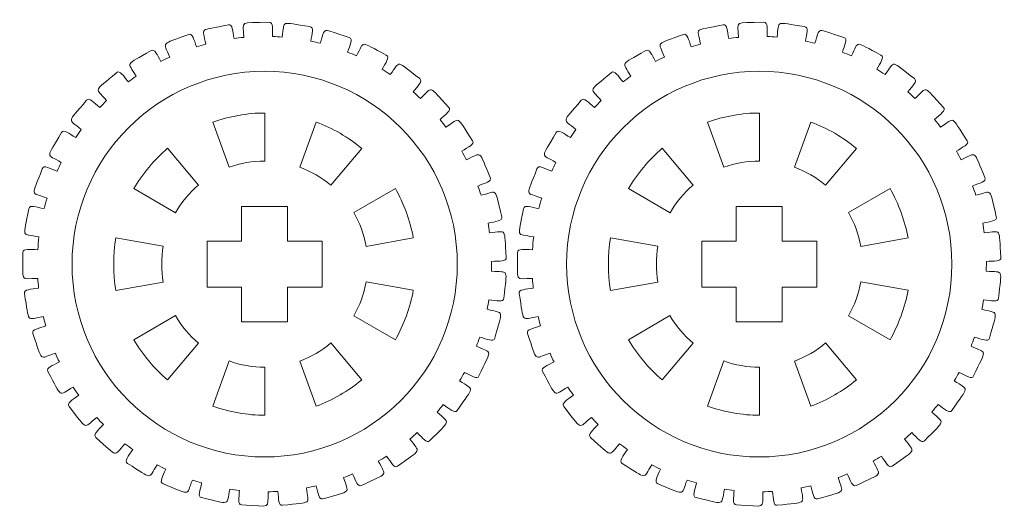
# Model space of a CAD drawing. Header units: millimetres. Extents: x -1094 to 1155, y -1556 to 1707.
# Tile 13 of 149: x 241 to 369, y -1059 to -996. Entities that reach past the tile are written whole.
import ezdxf

# ---------------------------------------------------------------- set-up
doc = ezdxf.new("R2010")
doc.units = ezdxf.units.MM
doc.header["$MEASUREMENT"] = 0
doc.layers.add('Layer 1', color=7, linetype='Continuous')

msp = doc.modelspace()

# ---------------------------------------------------------------- linework, layer by layer
at = {"layer": 'Layer 1', "color": 250, "lineweight": 9}
for points, knots in [([(241.0761, -1025.9218), (241.0761, -1025.3618), (241.9861, -1025.5418), (243.0061, -1025.5418), (243.0061, -1025.5418), (243.0461, -1024.9918), (243.0961, -1024.4318), (243.1561, -1023.8818), (243.1561, -1023.8818), (240.7861, -1023.4318), (241.0961, -1024.1518), (241.8461, -1020.2018), (241.8461, -1020.2018), (241.9561, -1019.6418), (242.8261, -1020.0018), (243.8361, -1020.1918), (243.8361, -1020.1918), (243.9561, -1019.7318), (244.0761, -1019.2818), (244.2161, -1018.8318), (244.2161, -1018.8318), (242.0161, -1018.0118), (242.1861, -1018.7518), (243.5961, -1014.9918), (243.5961, -1014.9918), (243.7861, -1014.4718), (244.5761, -1014.9618), (245.5261, -1015.3118), (245.5261, -1015.3118), (245.6961, -1014.9318), (245.8761, -1014.5518), (246.0661, -1014.1818), (246.0661, -1014.1818), (244.0361, -1013.0018), (244.0861, -1013.7618), (246.1061, -1010.2918), (246.1061, -1010.2918), (246.3861, -1009.8118), (247.0761, -1010.4218), (247.9461, -1010.9318), (247.9461, -1010.9318), (248.1861, -1010.5818), (248.4261, -1010.2418), (248.6761, -1009.9018), (248.6761, -1009.9018), (246.8761, -1008.4018), (246.7961, -1009.1618), (249.3661, -1006.0818), (249.3661, -1006.0818), (249.7261, -1005.6518), (250.2961, -1006.3718), (251.0761, -1007.0218), (251.0761, -1007.0218), (251.3661, -1006.7218), (251.6561, -1006.4218), (251.9661, -1006.1218), (251.9661, -1006.1218), (250.4461, -1004.3518), (250.2461, -1005.0818), (253.2961, -1002.4818), (253.2961, -1002.4818), (253.7261, -1002.1218), (254.1661, -1002.9218), (254.8161, -1003.6918), (254.8161, -1003.6918), (255.1461, -1003.4318), (255.4961, -1003.1918), (255.8361, -1002.9518), (255.8361, -1002.9518), (254.6561, -1000.9618), (254.3261, -1001.6418), (257.7761, -999.6018), (257.7761, -999.6018), (258.2561, -999.3118), (258.5561, -1000.1718), (259.0661, -1001.0218), (259.0661, -1001.0218), (259.4361, -1000.8318), (259.8161, -1000.6518), (260.1961, -1000.4718), (260.1961, -1000.4718), (259.3761, -998.3218), (258.9361, -998.9418), (262.6761, -997.5018), (262.6761, -997.5018), (263.1961, -997.3018), (263.3461, -998.1918), (263.6961, -999.1218), (263.6961, -999.1218), (264.1061, -998.9918), (264.5061, -998.8718), (264.9161, -998.7618), (264.9161, -998.7618), (264.4661, -996.5218), (263.9361, -997.0518), (267.8661, -996.2718), (267.8661, -996.2718), (268.4061, -996.1618), (268.4061, -997.0618), (268.5961, -998.0318), (268.5961, -998.0318), (269.0161, -997.9718), (269.4361, -997.9318), (269.8561, -997.8918), (269.8561, -997.8918), (269.7961, -995.6018), (269.1761, -996.0318), (273.1861, -995.9218), (273.1861, -995.9218), (273.7361, -995.9118), (273.5861, -996.7918), (273.6061, -997.7818), (273.6061, -997.7818), (274.0361, -997.8018), (274.4561, -997.8218), (274.8761, -997.8518), (274.8761, -997.8518), (275.1961, -995.5918), (274.5161, -995.9118), (278.4861, -996.4818), (278.4861, -996.4818), (279.0361, -996.5618), (278.7261, -997.4018), (278.5961, -998.3818), (278.5961, -998.3818), (279.0061, -998.4718), (279.4161, -998.5618), (279.8261, -998.6618), (279.8261, -998.6618), (280.5261, -996.4918), (279.8061, -996.6918), (283.6161, -997.9218), (283.6161, -997.9218), (284.1461, -998.0918), (283.7061, -998.8718), (283.3961, -999.8218), (283.3961, -999.8218), (283.7961, -999.9718), (284.1861, -1000.1318), (284.5661, -1000.3118), (284.5661, -1000.3118), (285.6261, -998.2718), (284.8761, -998.3518), (288.4361, -1000.2018), (288.4361, -1000.2018), (288.9261, -1000.4618), (288.3561, -1001.1618), (287.8961, -1002.0518), (287.8961, -1002.0518), (288.2561, -1002.2718), (288.6061, -1002.4918), (288.9561, -1002.7318), (288.9561, -1002.7318), (290.3561, -1000.8918), (289.5961, -1000.8418), (292.7961, -1003.2618), (292.7961, -1003.2618), (293.2361, -1003.6018), (292.5461, -1004.2018), (291.9461, -1005.0018), (291.9461, -1005.0018), (292.2561, -1005.2818), (292.5761, -1005.5618), (292.8761, -1005.8518), (292.8761, -1005.8518), (294.5761, -1004.2618), (293.8361, -1004.0918), (296.5761, -1007.0118), (296.5761, -1007.0118), (296.9561, -1007.4218), (296.1761, -1007.9018), (295.4361, -1008.5918), (295.4361, -1008.5918), (295.7061, -1008.9218), (295.9661, -1009.2518), (296.2161, -1009.5918), (296.2161, -1009.5918), (298.1661, -1008.3018), (297.4661, -1008.0018), (299.6761, -1011.3518), (299.6761, -1011.3518), (299.9861, -1011.8218), (299.1261, -1012.1618), (298.2761, -1012.7218), (298.2761, -1012.7218), (298.4861, -1013.0818), (298.6861, -1013.4518), (298.8761, -1013.8318), (298.8761, -1013.8318), (301.0261, -1012.8818), (300.3861, -1012.4718), (301.9961, -1016.1418), (301.9961, -1016.1418), (302.2261, -1016.6618), (301.3161, -1016.8518), (300.3861, -1017.2618), (300.3861, -1017.2618), (300.5261, -1017.6518), (300.6661, -1018.0518), (300.7861, -1018.4518), (300.7861, -1018.4518), (303.0761, -1017.8818), (302.5061, -1017.3718), (303.4761, -1021.2618), (303.4761, -1021.2618), (303.6161, -1021.8118), (302.6861, -1021.8518), (301.6961, -1022.0918), (301.6961, -1022.0918), (301.7661, -1022.5018), (301.8361, -1022.9218), (301.8861, -1023.3418), (301.8861, -1023.3418), (304.2461, -1023.1618), (303.7661, -1022.5518), (304.0761, -1026.5618), (304.0761, -1026.5618), (304.1161, -1027.1218), (303.1861, -1027.0018), (302.1661, -1027.0718), (302.1661, -1027.0718), (302.1661, -1027.0718), (302.1561, -1028.3318), (302.1561, -1028.3318), (302.1561, -1028.3318), (304.5061, -1028.5518), (304.1461, -1027.8818), (303.7661, -1031.8718), (303.7661, -1031.8718), (303.7161, -1032.4318), (302.8261, -1032.1618), (301.8061, -1032.0718), (301.8061, -1032.0718), (301.7461, -1032.4818), (301.6661, -1032.8918), (301.5861, -1033.3018), (301.5861, -1033.3018), (303.8661, -1033.9218), (303.6161, -1033.1918), (302.5661, -1037.0618), (302.5661, -1037.0618), (302.4261, -1037.6118), (301.5961, -1037.1918), (300.6161, -1036.9318), (300.6161, -1036.9318), (300.4761, -1037.3218), (300.3361, -1037.7218), (300.1861, -1038.1118), (300.1861, -1038.1118), (302.3161, -1039.0918), (302.1961, -1038.3418), (300.5161, -1041.9818), (300.5161, -1041.9818), (300.2761, -1042.4918), (299.5361, -1041.9418), (298.6161, -1041.5218), (298.6161, -1041.5218), (298.4161, -1041.8918), (298.2061, -1042.2518), (297.9861, -1042.6118), (297.9861, -1042.6118), (299.9261, -1043.9418), (299.9361, -1043.1718), (297.6561, -1046.4818), (297.6561, -1046.4818), (297.3461, -1046.9418), (296.7061, -1046.2818), (295.8661, -1045.7018), (295.8661, -1045.7018), (295.6061, -1046.0318), (295.3461, -1046.3618), (295.0661, -1046.6818), (295.0661, -1046.6818), (296.7461, -1048.3118), (296.8861, -1047.5618), (294.0861, -1050.4318), (294.0861, -1050.4318), (293.6961, -1050.8318), (293.1861, -1050.0718), (292.4561, -1049.3718), (292.4561, -1049.3718), (292.1461, -1049.6618), (291.8261, -1049.9318), (291.5061, -1050.2018), (291.5061, -1050.2018), (292.8761, -1052.0818), (293.1361, -1051.3718), (289.8961, -1053.7318), (289.8961, -1053.7318), (289.4461, -1054.0618), (289.0661, -1053.2318), (288.4761, -1052.4218), (288.4761, -1052.4218), (288.1261, -1052.6518), (287.7661, -1052.8718), (287.3961, -1053.0818), (287.3961, -1053.0818), (288.4261, -1055.1518), (288.8061, -1054.4918), (285.2161, -1056.2718), (285.2161, -1056.2718), (284.7161, -1056.5218), (284.4861, -1055.6418), (284.0461, -1054.7518), (284.0461, -1054.7518), (283.6561, -1054.9218), (283.2661, -1055.0718), (282.8661, -1055.2218), (282.8661, -1055.2218), (283.5261, -1057.4218), (284.0061, -1056.8418), (280.1661, -1057.9918), (280.1661, -1057.9918), (279.6361, -1058.1518), (279.5561, -1057.2518), (279.2761, -1056.3018), (279.2761, -1056.3018), (278.8661, -1056.4018), (278.4461, -1056.4918), (278.0261, -1056.5618), (278.0261, -1056.5618), (278.3061, -1058.8318), (278.8861, -1058.3518), (274.9061, -1058.8318), (274.9061, -1058.8318), (274.3561, -1058.9018), (274.4261, -1058.0018), (274.3061, -1057.0218), (274.3061, -1057.0218), (273.8861, -1057.0418), (273.4661, -1057.0618), (273.0361, -1057.0718), (273.0361, -1057.0718), (272.9261, -1059.3518), (273.5761, -1058.9718), (269.5761, -1058.7818), (269.5761, -1058.7818), (269.0261, -1058.7518), (269.2461, -1057.8818), (269.2861, -1056.8918), (269.2861, -1056.8918), (268.8661, -1056.8518), (268.4461, -1056.7918), (268.0361, -1056.7318), (268.0361, -1056.7318), (267.5461, -1058.9618), (268.2461, -1058.6918), (264.3361, -1057.8318), (264.3361, -1057.8318), (263.7861, -1057.7118), (264.1561, -1056.8918), (264.3661, -1055.9218), (264.3661, -1055.9218), (263.9561, -1055.8018), (263.5561, -1055.6818), (263.1561, -1055.5418), (263.1561, -1055.5418), (262.2961, -1057.6618), (263.0361, -1057.5218), (259.3261, -1056.0118), (259.3261, -1056.0118), (258.8061, -1055.8018), (259.3061, -1055.0518), (259.6861, -1054.1318), (259.6861, -1054.1318), (259.3061, -1053.9418), (258.9261, -1053.7518), (258.5561, -1053.5518), (258.5561, -1053.5518), (257.3461, -1055.5018), (258.0961, -1055.4818), (254.6961, -1053.3718), (254.6961, -1053.3718), (254.2161, -1053.0818), (254.8461, -1052.4218), (255.3761, -1051.5618), (255.3761, -1051.5618), (255.0261, -1051.3218), (254.6861, -1051.0718), (254.3561, -1050.8118), (254.3561, -1050.8118), (252.8261, -1052.5418), (253.5761, -1052.6518), (250.5761, -1049.9918), (250.5761, -1049.9918), (250.1561, -1049.6218), (250.8861, -1049.0718), (251.5561, -1048.3118), (251.5561, -1048.3118), (251.2561, -1048.0218), (250.9661, -1047.7118), (250.6861, -1047.4018), (250.6861, -1047.4018), (248.8661, -1048.8618), (249.5961, -1049.0918), (247.0761, -1045.9718), (247.0761, -1045.9718), (246.7261, -1045.5318), (247.5461, -1045.1118), (248.3361, -1044.4718), (248.3361, -1044.4718), (248.0961, -1044.1318), (247.8661, -1043.7818), (247.6361, -1043.4318), (247.6361, -1043.4318), (245.5861, -1044.5718), (246.2661, -1044.9218), (244.3161, -1041.4118), (244.3161, -1041.4118), (244.0461, -1040.9218), (244.9261, -1040.6418), (245.8161, -1040.1518), (245.8161, -1040.1518), (245.6361, -1039.7718), (245.4561, -1039.3918), (245.2961, -1039.0018), (245.2961, -1039.0018), (243.0861, -1039.7818), (243.6961, -1040.2418), (242.3661, -1036.4618), (242.3661, -1036.4618), (242.1761, -1035.9318), (243.0961, -1035.8018), (244.0561, -1035.4618), (244.0561, -1035.4618), (243.9361, -1035.0618), (243.8361, -1034.6518), (243.7361, -1034.2418), (243.7361, -1034.2418), (241.4161, -1034.6418), (241.9461, -1035.2018), (241.2661, -1031.2418), (241.2661, -1031.2418), (241.1761, -1030.6918), (242.1061, -1030.7218), (243.1161, -1030.5518), (243.1161, -1030.5518), (243.0761, -1030.1318), (243.0361, -1029.7118), (243.0061, -1029.2918), (243.0061, -1029.2918), (240.6461, -1029.2918), (241.0761, -1029.9318), (241.0761, -1025.9218)], [0, 0, 0, 0, 0.00892857, 0.00892857, 0.00892857, 0.00892857, 0.01785714, 0.01785714, 0.01785714, 0.01785714, 0.02678571, 0.02678571, 0.02678571, 0.02678571, 0.03571429, 0.03571429, 0.03571429, 0.03571429, 0.04464286, 0.04464286, 0.04464286, 0.04464286, 0.05357143, 0.05357143, 0.05357143, 0.05357143, 0.0625, 0.0625, 0.0625, 0.0625, 0.07142857, 0.07142857, 0.07142857, 0.07142857, 0.08035714, 0.08035714, 0.08035714, 0.08035714, 0.08928571, 0.08928571, 0.08928571, 0.08928571, 0.09821429, 0.09821429, 0.09821429, 0.09821429, 0.10714286, 0.10714286, 0.10714286, 0.10714286, 0.11607143, 0.11607143, 0.11607143, 0.11607143, 0.125, 0.125, 0.125, 0.125, 0.13392857, 0.13392857, 0.13392857, 0.13392857, 0.14285714, 0.14285714, 0.14285714, 0.14285714, 0.15178571, 0.15178571, 0.15178571, 0.15178571, 0.16071429, 0.16071429, 0.16071429, 0.16071429, 0.16964286, 0.16964286, 0.16964286, 0.16964286, 0.17857143, 0.17857143, 0.17857143, 0.17857143, 0.1875, 0.1875, 0.1875, 0.1875, 0.19642857, 0.19642857, 0.19642857, 0.19642857, 0.20535714, 0.20535714, 0.20535714, 0.20535714, 0.21428571, 0.21428571, 0.21428571, 0.21428571, 0.22321429, 0.22321429, 0.22321429, 0.22321429, 0.23214286, 0.23214286, 0.23214286, 0.23214286, 0.24107143, 0.24107143, 0.24107143, 0.24107143, 0.25, 0.25, 0.25, 0.25, 0.25892857, 0.25892857, 0.25892857, 0.25892857, 0.26785714, 0.26785714, 0.26785714, 0.26785714, 0.27678571, 0.27678571, 0.27678571, 0.27678571, 0.28571429, 0.28571429, 0.28571429, 0.28571429, 0.29464286, 0.29464286, 0.29464286, 0.29464286, 0.30357143, 0.30357143, 0.30357143, 0.30357143, 0.3125, 0.3125, 0.3125, 0.3125, 0.32142857, 0.32142857, 0.32142857, 0.32142857, 0.33035714, 0.33035714, 0.33035714, 0.33035714, 0.33928571, 0.33928571, 0.33928571, 0.33928571, 0.34821429, 0.34821429, 0.34821429, 0.34821429, 0.35714286, 0.35714286, 0.35714286, 0.35714286, 0.36607143, 0.36607143, 0.36607143, 0.36607143, 0.375, 0.375, 0.375, 0.375, 0.38392857, 0.38392857, 0.38392857, 0.38392857, 0.39285714, 0.39285714, 0.39285714, 0.39285714, 0.40178571, 0.40178571, 0.40178571, 0.40178571, 0.41071429, 0.41071429, 0.41071429, 0.41071429, 0.41964286, 0.41964286, 0.41964286, 0.41964286, 0.42857143, 0.42857143, 0.42857143, 0.42857143, 0.4375, 0.4375, 0.4375, 0.4375, 0.44642857, 0.44642857, 0.44642857, 0.44642857, 0.45535714, 0.45535714, 0.45535714, 0.45535714, 0.46428571, 0.46428571, 0.46428571, 0.46428571, 0.47321429, 0.47321429, 0.47321429, 0.47321429, 0.48214286, 0.48214286, 0.48214286, 0.48214286, 0.49107143, 0.49107143, 0.49107143, 0.49107143, 0.5, 0.5, 0.5, 0.5, 0.50892857, 0.50892857, 0.50892857, 0.50892857, 0.51785714, 0.51785714, 0.51785714, 0.51785714, 0.52678571, 0.52678571, 0.52678571, 0.52678571, 0.53571429, 0.53571429, 0.53571429, 0.53571429, 0.54464286, 0.54464286, 0.54464286, 0.54464286, 0.55357143, 0.55357143, 0.55357143, 0.55357143, 0.5625, 0.5625, 0.5625, 0.5625, 0.57142857, 0.57142857, 0.57142857, 0.57142857, 0.58035714, 0.58035714, 0.58035714, 0.58035714, 0.58928571, 0.58928571, 0.58928571, 0.58928571, 0.59821429, 0.59821429, 0.59821429, 0.59821429, 0.60714286, 0.60714286, 0.60714286, 0.60714286, 0.61607143, 0.61607143, 0.61607143, 0.61607143, 0.625, 0.625, 0.625, 0.625, 0.63392857, 0.63392857, 0.63392857, 0.63392857, 0.64285714, 0.64285714, 0.64285714, 0.64285714, 0.65178571, 0.65178571, 0.65178571, 0.65178571, 0.66071429, 0.66071429, 0.66071429, 0.66071429, 0.66964286, 0.66964286, 0.66964286, 0.66964286, 0.67857143, 0.67857143, 0.67857143, 0.67857143, 0.6875, 0.6875, 0.6875, 0.6875, 0.69642857, 0.69642857, 0.69642857, 0.69642857, 0.70535714, 0.70535714, 0.70535714, 0.70535714, 0.71428571, 0.71428571, 0.71428571, 0.71428571, 0.72321429, 0.72321429, 0.72321429, 0.72321429, 0.73214286, 0.73214286, 0.73214286, 0.73214286, 0.74107143, 0.74107143, 0.74107143, 0.74107143, 0.75, 0.75, 0.75, 0.75, 0.75892857, 0.75892857, 0.75892857, 0.75892857, 0.76785714, 0.76785714, 0.76785714, 0.76785714, 0.77678571, 0.77678571, 0.77678571, 0.77678571, 0.78571429, 0.78571429, 0.78571429, 0.78571429, 0.79464286, 0.79464286, 0.79464286, 0.79464286, 0.80357143, 0.80357143, 0.80357143, 0.80357143, 0.8125, 0.8125, 0.8125, 0.8125, 0.82142857, 0.82142857, 0.82142857, 0.82142857, 0.83035714, 0.83035714, 0.83035714, 0.83035714, 0.83928571, 0.83928571, 0.83928571, 0.83928571, 0.84821429, 0.84821429, 0.84821429, 0.84821429, 0.85714286, 0.85714286, 0.85714286, 0.85714286, 0.86607143, 0.86607143, 0.86607143, 0.86607143, 0.875, 0.875, 0.875, 0.875, 0.88392857, 0.88392857, 0.88392857, 0.88392857, 0.89285714, 0.89285714, 0.89285714, 0.89285714, 0.90178571, 0.90178571, 0.90178571, 0.90178571, 0.91071429, 0.91071429, 0.91071429, 0.91071429, 0.91964286, 0.91964286, 0.91964286, 0.91964286, 0.92857143, 0.92857143, 0.92857143, 0.92857143, 0.9375, 0.9375, 0.9375, 0.9375, 0.94642857, 0.94642857, 0.94642857, 0.94642857, 0.95535714, 0.95535714, 0.95535714, 0.95535714, 0.96428571, 0.96428571, 0.96428571, 0.96428571, 0.97321429, 0.97321429, 0.97321429, 0.97321429, 0.98214286, 0.98214286, 0.98214286, 0.98214286, 1, 1, 1, 1]), ([(305.5561, -1025.9218), (305.5561, -1025.3618), (306.4661, -1025.5418), (307.4961, -1025.5418), (307.4961, -1025.5418), (307.5261, -1024.9918), (307.5761, -1024.4318), (307.6461, -1023.8818), (307.6461, -1023.8818), (305.2661, -1023.4318), (305.5761, -1024.1518), (306.3361, -1020.2018), (306.3361, -1020.2018), (306.4361, -1019.6418), (307.3061, -1020.0018), (308.3261, -1020.1918), (308.3261, -1020.1918), (308.4361, -1019.7318), (308.5661, -1019.2818), (308.6961, -1018.8318), (308.6961, -1018.8318), (306.4961, -1018.0118), (306.6761, -1018.7518), (308.0761, -1014.9918), (308.0761, -1014.9918), (308.2761, -1014.4718), (309.0561, -1014.9618), (310.0061, -1015.3118), (310.0061, -1015.3118), (310.1761, -1014.9318), (310.3561, -1014.5518), (310.5461, -1014.1818), (310.5461, -1014.1818), (308.5161, -1013.0018), (308.5661, -1013.7618), (310.5861, -1010.2918), (310.5861, -1010.2918), (310.8661, -1009.8118), (311.5561, -1010.4218), (312.4361, -1010.9318), (312.4361, -1010.9318), (312.6661, -1010.5818), (312.9061, -1010.2418), (313.1561, -1009.9018), (313.1561, -1009.9018), (311.3661, -1008.4018), (311.2761, -1009.1618), (313.8561, -1006.0818), (313.8561, -1006.0818), (314.2161, -1005.6518), (314.7861, -1006.3718), (315.5561, -1007.0218), (315.5561, -1007.0218), (315.8461, -1006.7218), (316.1461, -1006.4218), (316.4461, -1006.1218), (316.4461, -1006.1218), (314.9361, -1004.3518), (314.7261, -1005.0818), (317.7761, -1002.4818), (317.7761, -1002.4818), (318.2061, -1002.1218), (318.6461, -1002.9218), (319.2961, -1003.6918), (319.2961, -1003.6918), (319.6361, -1003.4318), (319.9761, -1003.1918), (320.3261, -1002.9518), (320.3261, -1002.9518), (319.1461, -1000.9618), (318.8161, -1001.6418), (322.2561, -999.6018), (322.2561, -999.6018), (322.7361, -999.3118), (323.0361, -1000.1718), (323.5461, -1001.0218), (323.5461, -1001.0218), (323.9261, -1000.8318), (324.2961, -1000.6518), (324.6861, -1000.4718), (324.6861, -1000.4718), (323.8661, -998.3218), (323.4261, -998.9418), (327.1661, -997.5018), (327.1661, -997.5018), (327.6861, -997.3018), (327.8261, -998.1918), (328.1861, -999.1218), (328.1861, -999.1218), (328.5861, -998.9918), (328.9961, -998.8718), (329.4061, -998.7618), (329.4061, -998.7618), (328.9561, -996.5218), (328.4161, -997.0518), (332.3461, -996.2718), (332.3461, -996.2718), (332.8961, -996.1618), (332.8861, -997.0618), (333.0861, -998.0318), (333.0861, -998.0318), (333.4961, -997.9718), (333.9161, -997.9318), (334.3461, -997.8918), (334.3461, -997.8918), (334.2761, -995.6018), (333.6661, -996.0318), (337.6661, -995.9218), (337.6661, -995.9218), (338.2261, -995.9118), (338.0661, -996.7918), (338.0961, -997.7818), (338.0961, -997.7818), (338.5161, -997.8018), (338.9461, -997.8218), (339.3661, -997.8518), (339.3661, -997.8518), (339.6861, -995.5918), (339.0061, -995.9118), (342.9661, -996.4818), (342.9661, -996.4818), (343.5161, -996.5618), (343.2161, -997.4018), (343.0761, -998.3818), (343.0761, -998.3818), (343.4961, -998.4718), (343.9061, -998.5618), (344.3161, -998.6618), (344.3161, -998.6618), (345.0161, -996.4918), (344.2861, -996.6918), (348.0961, -997.9218), (348.0961, -997.9218), (348.6261, -998.0918), (348.1861, -998.8718), (347.8861, -999.8218), (347.8861, -999.8218), (348.2761, -999.9718), (348.6661, -1000.1318), (349.0561, -1000.3118), (349.0561, -1000.3118), (350.1161, -998.2718), (349.3661, -998.3518), (352.9161, -1000.2018), (352.9161, -1000.2018), (353.4161, -1000.4618), (352.8361, -1001.1618), (352.3761, -1002.0518), (352.3761, -1002.0518), (352.7361, -1002.2718), (353.0961, -1002.4918), (353.4461, -1002.7318), (353.4461, -1002.7318), (354.8461, -1000.8918), (354.0861, -1000.8418), (357.2761, -1003.2618), (357.2761, -1003.2618), (357.7261, -1003.6018), (357.0361, -1004.2018), (356.4261, -1005.0018), (356.4261, -1005.0018), (356.7461, -1005.2818), (357.0561, -1005.5618), (357.3661, -1005.8518), (357.3661, -1005.8518), (359.0661, -1004.2618), (358.3161, -1004.0918), (361.0661, -1007.0118), (361.0661, -1007.0118), (361.4461, -1007.4218), (360.6561, -1007.9018), (359.9161, -1008.5918), (359.9161, -1008.5918), (360.1861, -1008.9218), (360.4461, -1009.2518), (360.6961, -1009.5918), (360.6961, -1009.5918), (362.6561, -1008.3018), (361.9461, -1008.0018), (364.1561, -1011.3518), (364.1561, -1011.3518), (364.4661, -1011.8218), (363.6061, -1012.1618), (362.7561, -1012.7218), (362.7561, -1012.7218), (362.9661, -1013.0818), (363.1661, -1013.4518), (363.3661, -1013.8318), (363.3661, -1013.8318), (365.5161, -1012.8818), (364.8661, -1012.4718), (366.4761, -1016.1418), (366.4761, -1016.1418), (366.7061, -1016.6618), (365.7961, -1016.8518), (364.8661, -1017.2618), (364.8661, -1017.2618), (365.0161, -1017.6518), (365.1461, -1018.0518), (365.2761, -1018.4518), (365.2761, -1018.4518), (367.5561, -1017.8818), (366.9861, -1017.3718), (367.9561, -1021.2618), (367.9561, -1021.2618), (368.0961, -1021.8118), (367.1661, -1021.8518), (366.1761, -1022.0918), (366.1761, -1022.0918), (366.2561, -1022.5018), (366.3161, -1022.9218), (366.3761, -1023.3418), (366.3761, -1023.3418), (368.7261, -1023.1618), (368.2561, -1022.5518), (368.5561, -1026.5618), (368.5561, -1026.5618), (368.5961, -1027.1218), (367.6761, -1027.0018), (366.6561, -1027.0718), (366.6561, -1027.0718), (366.6561, -1027.0718), (366.6461, -1028.3318), (366.6461, -1028.3318), (366.6461, -1028.3318), (368.9961, -1028.5518), (368.6261, -1027.8818), (368.2561, -1031.8718), (368.2561, -1031.8718), (368.1961, -1032.4318), (367.3061, -1032.1618), (366.2961, -1032.0718), (366.2961, -1032.0718), (366.2261, -1032.4818), (366.1561, -1032.8918), (366.0761, -1033.3018), (366.0761, -1033.3018), (368.3461, -1033.9218), (368.0961, -1033.1918), (367.0561, -1037.0618), (367.0561, -1037.0618), (366.9061, -1037.6118), (366.0861, -1037.1918), (365.0961, -1036.9318), (365.0961, -1036.9318), (364.9661, -1037.3218), (364.8261, -1037.7218), (364.6661, -1038.1118), (364.6661, -1038.1118), (366.8061, -1039.0918), (366.6861, -1038.3418), (364.9961, -1041.9818), (364.9961, -1041.9818), (364.7661, -1042.4918), (364.0261, -1041.9418), (363.0961, -1041.5218), (363.0961, -1041.5218), (362.8961, -1041.8918), (362.6961, -1042.2518), (362.4761, -1042.6118), (362.4761, -1042.6118), (364.4061, -1043.9418), (364.4161, -1043.1718), (362.1461, -1046.4818), (362.1461, -1046.4818), (361.8261, -1046.9418), (361.1861, -1046.2818), (360.3561, -1045.7018), (360.3561, -1045.7018), (360.0961, -1046.0318), (359.8261, -1046.3618), (359.5561, -1046.6818), (359.5561, -1046.6818), (361.2261, -1048.3118), (361.3661, -1047.5618), (358.5761, -1050.4318), (358.5761, -1050.4318), (358.1861, -1050.8318), (357.6661, -1050.0718), (356.9461, -1049.3718), (356.9461, -1049.3718), (356.6361, -1049.6618), (356.3161, -1049.9318), (355.9961, -1050.2018), (355.9961, -1050.2018), (357.3661, -1052.0818), (357.6261, -1051.3718), (354.3861, -1053.7318), (354.3861, -1053.7318), (353.9361, -1054.0618), (353.5561, -1053.2318), (352.9661, -1052.4218), (352.9661, -1052.4218), (352.6061, -1052.6518), (352.2461, -1052.8718), (351.8861, -1053.0818), (351.8861, -1053.0818), (352.9161, -1055.1518), (353.2861, -1054.4918), (349.7061, -1056.2718), (349.7061, -1056.2718), (349.2061, -1056.5218), (348.9761, -1055.6418), (348.5261, -1054.7518), (348.5261, -1054.7518), (348.1361, -1054.9218), (347.7461, -1055.0718), (347.3461, -1055.2218), (347.3461, -1055.2218), (348.0061, -1057.4218), (348.4961, -1056.8418), (344.6561, -1057.9918), (344.6561, -1057.9918), (344.1261, -1058.1518), (344.0461, -1057.2518), (343.7561, -1056.3018), (343.7561, -1056.3018), (343.3461, -1056.4018), (342.9361, -1056.4918), (342.5161, -1056.5618), (342.5161, -1056.5618), (342.7961, -1058.8318), (343.3661, -1058.3518), (339.3961, -1058.8318), (339.3961, -1058.8318), (338.8361, -1058.9018), (338.9161, -1058.0018), (338.7961, -1057.0218), (338.7961, -1057.0218), (338.3661, -1057.0418), (337.9461, -1057.0618), (337.5261, -1057.0718), (337.5261, -1057.0718), (337.4161, -1059.3518), (338.0661, -1058.9718), (334.0661, -1058.7818), (334.0661, -1058.7818), (333.5061, -1058.7518), (333.7261, -1057.8818), (333.7761, -1056.8918), (333.7761, -1056.8918), (333.3561, -1056.8518), (332.9361, -1056.7918), (332.5161, -1056.7318), (332.5161, -1056.7318), (332.0261, -1058.9618), (332.7261, -1058.6918), (328.8161, -1057.8318), (328.8161, -1057.8318), (328.2761, -1057.7118), (328.6361, -1056.8918), (328.8561, -1055.9218), (328.8561, -1055.9218), (328.4461, -1055.8018), (328.0461, -1055.6818), (327.6461, -1055.5418), (327.6461, -1055.5418), (326.7761, -1057.6618), (327.5161, -1057.5218), (323.8061, -1056.0118), (323.8061, -1056.0118), (323.2961, -1055.8018), (323.7961, -1055.0518), (324.1661, -1054.1318), (324.1661, -1054.1318), (323.7861, -1053.9418), (323.4061, -1053.7518), (323.0361, -1053.5518), (323.0361, -1053.5518), (321.8261, -1055.5018), (322.5861, -1055.4818), (319.1761, -1053.3718), (319.1761, -1053.3718), (318.7061, -1053.0818), (319.3261, -1052.4218), (319.8561, -1051.5618), (319.8561, -1051.5618), (319.5161, -1051.3218), (319.1761, -1051.0718), (318.8461, -1050.8118), (318.8461, -1050.8118), (317.3061, -1052.5418), (318.0561, -1052.6518), (315.0561, -1049.9918), (315.0561, -1049.9918), (314.6361, -1049.6218), (315.3761, -1049.0718), (316.0361, -1048.3118), (316.0361, -1048.3118), (315.7461, -1048.0218), (315.4561, -1047.7118), (315.1661, -1047.4018), (315.1661, -1047.4018), (313.3561, -1048.8618), (314.0761, -1049.0918), (311.5661, -1045.9718), (311.5661, -1045.9718), (311.2161, -1045.5318), (312.0361, -1045.1118), (312.8261, -1044.4718), (312.8261, -1044.4718), (312.5861, -1044.1318), (312.3461, -1043.7818), (312.1161, -1043.4318), (312.1161, -1043.4318), (310.0761, -1044.5718), (310.7561, -1044.9218), (308.8061, -1041.4118), (308.8061, -1041.4118), (308.5261, -1040.9218), (309.4061, -1040.6418), (310.2961, -1040.1518), (310.2961, -1040.1518), (310.1161, -1039.7718), (309.9461, -1039.3918), (309.7761, -1039.0018), (309.7761, -1039.0018), (307.5661, -1039.7818), (308.1761, -1040.2418), (306.8461, -1036.4618), (306.8461, -1036.4618), (306.6561, -1035.9318), (307.5761, -1035.8018), (308.5361, -1035.4618), (308.5361, -1035.4618), (308.4261, -1035.0618), (308.3261, -1034.6518), (308.2261, -1034.2418), (308.2261, -1034.2418), (305.9061, -1034.6418), (306.4361, -1035.2018), (305.7561, -1031.2418), (305.7561, -1031.2418), (305.6561, -1030.6918), (306.5961, -1030.7218), (307.5961, -1030.5518), (307.5961, -1030.5518), (307.5561, -1030.1318), (307.5161, -1029.7118), (307.4961, -1029.2918), (307.4961, -1029.2918), (305.1361, -1029.2918), (305.5561, -1029.9318), (305.5561, -1025.9218)], [0, 0, 0, 0, 0.00892857, 0.00892857, 0.00892857, 0.00892857, 0.01785714, 0.01785714, 0.01785714, 0.01785714, 0.02678571, 0.02678571, 0.02678571, 0.02678571, 0.03571429, 0.03571429, 0.03571429, 0.03571429, 0.04464286, 0.04464286, 0.04464286, 0.04464286, 0.05357143, 0.05357143, 0.05357143, 0.05357143, 0.0625, 0.0625, 0.0625, 0.0625, 0.07142857, 0.07142857, 0.07142857, 0.07142857, 0.08035714, 0.08035714, 0.08035714, 0.08035714, 0.08928571, 0.08928571, 0.08928571, 0.08928571, 0.09821429, 0.09821429, 0.09821429, 0.09821429, 0.10714286, 0.10714286, 0.10714286, 0.10714286, 0.11607143, 0.11607143, 0.11607143, 0.11607143, 0.125, 0.125, 0.125, 0.125, 0.13392857, 0.13392857, 0.13392857, 0.13392857, 0.14285714, 0.14285714, 0.14285714, 0.14285714, 0.15178571, 0.15178571, 0.15178571, 0.15178571, 0.16071429, 0.16071429, 0.16071429, 0.16071429, 0.16964286, 0.16964286, 0.16964286, 0.16964286, 0.17857143, 0.17857143, 0.17857143, 0.17857143, 0.1875, 0.1875, 0.1875, 0.1875, 0.19642857, 0.19642857, 0.19642857, 0.19642857, 0.20535714, 0.20535714, 0.20535714, 0.20535714, 0.21428571, 0.21428571, 0.21428571, 0.21428571, 0.22321429, 0.22321429, 0.22321429, 0.22321429, 0.23214286, 0.23214286, 0.23214286, 0.23214286, 0.24107143, 0.24107143, 0.24107143, 0.24107143, 0.25, 0.25, 0.25, 0.25, 0.25892857, 0.25892857, 0.25892857, 0.25892857, 0.26785714, 0.26785714, 0.26785714, 0.26785714, 0.27678571, 0.27678571, 0.27678571, 0.27678571, 0.28571429, 0.28571429, 0.28571429, 0.28571429, 0.29464286, 0.29464286, 0.29464286, 0.29464286, 0.30357143, 0.30357143, 0.30357143, 0.30357143, 0.3125, 0.3125, 0.3125, 0.3125, 0.32142857, 0.32142857, 0.32142857, 0.32142857, 0.33035714, 0.33035714, 0.33035714, 0.33035714, 0.33928571, 0.33928571, 0.33928571, 0.33928571, 0.34821429, 0.34821429, 0.34821429, 0.34821429, 0.35714286, 0.35714286, 0.35714286, 0.35714286, 0.36607143, 0.36607143, 0.36607143, 0.36607143, 0.375, 0.375, 0.375, 0.375, 0.38392857, 0.38392857, 0.38392857, 0.38392857, 0.39285714, 0.39285714, 0.39285714, 0.39285714, 0.40178571, 0.40178571, 0.40178571, 0.40178571, 0.41071429, 0.41071429, 0.41071429, 0.41071429, 0.41964286, 0.41964286, 0.41964286, 0.41964286, 0.42857143, 0.42857143, 0.42857143, 0.42857143, 0.4375, 0.4375, 0.4375, 0.4375, 0.44642857, 0.44642857, 0.44642857, 0.44642857, 0.45535714, 0.45535714, 0.45535714, 0.45535714, 0.46428571, 0.46428571, 0.46428571, 0.46428571, 0.47321429, 0.47321429, 0.47321429, 0.47321429, 0.48214286, 0.48214286, 0.48214286, 0.48214286, 0.49107143, 0.49107143, 0.49107143, 0.49107143, 0.5, 0.5, 0.5, 0.5, 0.50892857, 0.50892857, 0.50892857, 0.50892857, 0.51785714, 0.51785714, 0.51785714, 0.51785714, 0.52678571, 0.52678571, 0.52678571, 0.52678571, 0.53571429, 0.53571429, 0.53571429, 0.53571429, 0.54464286, 0.54464286, 0.54464286, 0.54464286, 0.55357143, 0.55357143, 0.55357143, 0.55357143, 0.5625, 0.5625, 0.5625, 0.5625, 0.57142857, 0.57142857, 0.57142857, 0.57142857, 0.58035714, 0.58035714, 0.58035714, 0.58035714, 0.58928571, 0.58928571, 0.58928571, 0.58928571, 0.59821429, 0.59821429, 0.59821429, 0.59821429, 0.60714286, 0.60714286, 0.60714286, 0.60714286, 0.61607143, 0.61607143, 0.61607143, 0.61607143, 0.625, 0.625, 0.625, 0.625, 0.63392857, 0.63392857, 0.63392857, 0.63392857, 0.64285714, 0.64285714, 0.64285714, 0.64285714, 0.65178571, 0.65178571, 0.65178571, 0.65178571, 0.66071429, 0.66071429, 0.66071429, 0.66071429, 0.66964286, 0.66964286, 0.66964286, 0.66964286, 0.67857143, 0.67857143, 0.67857143, 0.67857143, 0.6875, 0.6875, 0.6875, 0.6875, 0.69642857, 0.69642857, 0.69642857, 0.69642857, 0.70535714, 0.70535714, 0.70535714, 0.70535714, 0.71428571, 0.71428571, 0.71428571, 0.71428571, 0.72321429, 0.72321429, 0.72321429, 0.72321429, 0.73214286, 0.73214286, 0.73214286, 0.73214286, 0.74107143, 0.74107143, 0.74107143, 0.74107143, 0.75, 0.75, 0.75, 0.75, 0.75892857, 0.75892857, 0.75892857, 0.75892857, 0.76785714, 0.76785714, 0.76785714, 0.76785714, 0.77678571, 0.77678571, 0.77678571, 0.77678571, 0.78571429, 0.78571429, 0.78571429, 0.78571429, 0.79464286, 0.79464286, 0.79464286, 0.79464286, 0.80357143, 0.80357143, 0.80357143, 0.80357143, 0.8125, 0.8125, 0.8125, 0.8125, 0.82142857, 0.82142857, 0.82142857, 0.82142857, 0.83035714, 0.83035714, 0.83035714, 0.83035714, 0.83928571, 0.83928571, 0.83928571, 0.83928571, 0.84821429, 0.84821429, 0.84821429, 0.84821429, 0.85714286, 0.85714286, 0.85714286, 0.85714286, 0.86607143, 0.86607143, 0.86607143, 0.86607143, 0.875, 0.875, 0.875, 0.875, 0.88392857, 0.88392857, 0.88392857, 0.88392857, 0.89285714, 0.89285714, 0.89285714, 0.89285714, 0.90178571, 0.90178571, 0.90178571, 0.90178571, 0.91071429, 0.91071429, 0.91071429, 0.91071429, 0.91964286, 0.91964286, 0.91964286, 0.91964286, 0.92857143, 0.92857143, 0.92857143, 0.92857143, 0.9375, 0.9375, 0.9375, 0.9375, 0.94642857, 0.94642857, 0.94642857, 0.94642857, 0.95535714, 0.95535714, 0.95535714, 0.95535714, 0.96428571, 0.96428571, 0.96428571, 0.96428571, 0.97321429, 0.97321429, 0.97321429, 0.97321429, 0.98214286, 0.98214286, 0.98214286, 0.98214286, 1, 1, 1, 1]), ([(272.5961, -1014.0018), (271.0361, -1013.9918), (269.4261, -1014.2818), (267.9661, -1014.8118), (267.9661, -1014.8118), (267.9661, -1014.8118), (265.8361, -1008.9318), (265.8361, -1008.9318), (265.8361, -1008.9318), (267.8661, -1008.1818), (270.4161, -1007.7318), (272.5861, -1007.7418), (272.5861, -1007.7418), (272.5861, -1007.7418), (272.5961, -1014.0018), (272.5961, -1014.0018)], [0, 0, 0, 0, 0.2, 0.2, 0.2, 0.2, 0.4, 0.4, 0.4, 0.4, 0.6, 0.6, 0.6, 0.6, 1, 1, 1, 1]), ([(337.0861, -1014.0018), (335.5261, -1013.9918), (333.9061, -1014.2818), (332.4461, -1014.8118), (332.4461, -1014.8118), (332.4461, -1014.8118), (330.3161, -1008.9318), (330.3161, -1008.9318), (330.3161, -1008.9318), (332.3561, -1008.1818), (334.8961, -1007.7318), (337.0661, -1007.7418), (337.0661, -1007.7418), (337.0661, -1007.7418), (337.0861, -1014.0018), (337.0861, -1014.0018)], [0, 0, 0, 0, 0.2, 0.2, 0.2, 0.2, 0.4, 0.4, 0.4, 0.4, 0.6, 0.6, 0.6, 0.6, 1, 1, 1, 1]), ([(281.2161, -1017.1518), (280.0261, -1016.1518), (278.6061, -1015.3318), (277.1461, -1014.8018), (277.1461, -1014.8018), (277.1461, -1014.8018), (279.2961, -1008.9218), (279.2961, -1008.9218), (279.2961, -1008.9218), (281.3361, -1009.6618), (283.5761, -1010.9518), (285.2361, -1012.3518), (285.2361, -1012.3518), (285.2361, -1012.3518), (281.2161, -1017.1518), (281.2161, -1017.1518)], [0, 0, 0, 0, 0.2, 0.2, 0.2, 0.2, 0.4, 0.4, 0.4, 0.4, 0.6, 0.6, 0.6, 0.6, 1, 1, 1, 1]), ([(345.7061, -1017.1518), (344.5161, -1016.1518), (343.0961, -1015.3318), (341.6261, -1014.8018), (341.6261, -1014.8018), (341.6261, -1014.8018), (343.7861, -1008.9218), (343.7861, -1008.9218), (343.7861, -1008.9218), (345.8261, -1009.6618), (348.0661, -1010.9518), (349.7161, -1012.3518), (349.7161, -1012.3518), (349.7161, -1012.3518), (345.7061, -1017.1518), (345.7061, -1017.1518)], [0, 0, 0, 0, 0.2, 0.2, 0.2, 0.2, 0.4, 0.4, 0.4, 0.4, 0.6, 0.6, 0.6, 0.6, 1, 1, 1, 1]), ([(260.9361, -1020.7318), (260.9361, -1020.7318), (255.5261, -1017.5918), (255.5261, -1017.5918), (255.5261, -1017.5918), (256.5961, -1015.7118), (258.2661, -1013.7318), (259.9261, -1012.3418), (259.9261, -1012.3418), (259.9261, -1012.3418), (263.9661, -1017.1218), (263.9661, -1017.1218), (263.9661, -1017.1218), (262.7661, -1018.1218), (261.7161, -1019.3818), (260.9361, -1020.7318)], [0, 0, 0, 0, 0.2, 0.2, 0.2, 0.2, 0.4, 0.4, 0.4, 0.4, 0.6, 0.6, 0.6, 0.6, 1, 1, 1, 1]), ([(325.4261, -1020.7318), (325.4261, -1020.7318), (320.0061, -1017.5918), (320.0061, -1017.5918), (320.0061, -1017.5918), (321.0861, -1015.7118), (322.7461, -1013.7318), (324.4161, -1012.3418), (324.4161, -1012.3418), (324.4161, -1012.3418), (328.4461, -1017.1218), (328.4461, -1017.1218), (328.4461, -1017.1218), (327.2461, -1018.1218), (326.1961, -1019.3818), (325.4261, -1020.7318)], [0, 0, 0, 0, 0.2, 0.2, 0.2, 0.2, 0.4, 0.4, 0.4, 0.4, 0.6, 0.6, 0.6, 0.6, 1, 1, 1, 1]), ([(285.7961, -1025.1118), (285.5361, -1023.5818), (284.9761, -1022.0418), (284.1861, -1020.6918), (284.1861, -1020.6918), (284.1861, -1020.6918), (289.6161, -1017.5718), (289.6161, -1017.5718), (289.6161, -1017.5718), (290.7061, -1019.4518), (291.5861, -1021.8818), (291.9561, -1024.0118), (291.9561, -1024.0118), (291.9561, -1024.0118), (285.7961, -1025.1118), (285.7961, -1025.1118)], [0, 0, 0, 0, 0.2, 0.2, 0.2, 0.2, 0.4, 0.4, 0.4, 0.4, 0.6, 0.6, 0.6, 0.6, 1, 1, 1, 1]), ([(350.2861, -1025.1118), (350.0161, -1023.5818), (349.4561, -1022.0418), (348.6761, -1020.6918), (348.6761, -1020.6918), (348.6761, -1020.6918), (354.1061, -1017.5718), (354.1061, -1017.5718), (354.1061, -1017.5718), (355.1861, -1019.4518), (356.0761, -1021.8818), (356.4461, -1024.0118), (356.4461, -1024.0118), (356.4461, -1024.0118), (350.2861, -1025.1118), (350.2861, -1025.1118)], [0, 0, 0, 0, 0.2, 0.2, 0.2, 0.2, 0.4, 0.4, 0.4, 0.4, 0.6, 0.6, 0.6, 0.6, 1, 1, 1, 1]), ([(280.0761, -1024.4218), (280.0761, -1024.4218), (280.0761, -1030.4218), (280.0761, -1030.4218), (280.0761, -1030.4218), (280.0761, -1030.4218), (275.5761, -1030.4218), (275.5761, -1030.4218), (275.5761, -1030.4218), (275.5761, -1030.4218), (275.5761, -1034.9218), (275.5761, -1034.9218), (275.5761, -1034.9218), (275.5761, -1034.9218), (269.5761, -1034.9218), (269.5761, -1034.9218), (269.5761, -1034.9218), (269.5761, -1034.9218), (269.5761, -1030.4218), (269.5761, -1030.4218), (269.5761, -1030.4218), (269.5761, -1030.4218), (265.0761, -1030.4218), (265.0761, -1030.4218), (265.0761, -1030.4218), (265.0761, -1030.4218), (265.0761, -1024.4218), (265.0761, -1024.4218), (265.0761, -1024.4218), (265.0761, -1024.4218), (269.5761, -1024.4218), (269.5761, -1024.4218), (269.5761, -1024.4218), (269.5761, -1024.4218), (269.5761, -1019.9218), (269.5761, -1019.9218), (269.5761, -1019.9218), (269.5761, -1019.9218), (275.5761, -1019.9218), (275.5761, -1019.9218), (275.5761, -1019.9218), (275.5761, -1019.9218), (275.5761, -1024.4218), (275.5761, -1024.4218), (275.5761, -1024.4218), (275.5761, -1024.4218), (280.0761, -1024.4218), (280.0761, -1024.4218)], [0, 0, 0, 0, 0.07692308, 0.07692308, 0.07692308, 0.07692308, 0.15384615, 0.15384615, 0.15384615, 0.15384615, 0.23076923, 0.23076923, 0.23076923, 0.23076923, 0.30769231, 0.30769231, 0.30769231, 0.30769231, 0.38461538, 0.38461538, 0.38461538, 0.38461538, 0.46153846, 0.46153846, 0.46153846, 0.46153846, 0.53846154, 0.53846154, 0.53846154, 0.53846154, 0.61538462, 0.61538462, 0.61538462, 0.61538462, 0.69230769, 0.69230769, 0.69230769, 0.69230769, 0.76923077, 0.76923077, 0.76923077, 0.76923077, 0.84615385, 0.84615385, 0.84615385, 0.84615385, 1, 1, 1, 1]), ([(344.5561, -1024.4218), (344.5561, -1024.4218), (344.5561, -1030.4218), (344.5561, -1030.4218), (344.5561, -1030.4218), (344.5561, -1030.4218), (340.0561, -1030.4218), (340.0561, -1030.4218), (340.0561, -1030.4218), (340.0561, -1030.4218), (340.0561, -1034.9218), (340.0561, -1034.9218), (340.0561, -1034.9218), (340.0561, -1034.9218), (334.0561, -1034.9218), (334.0561, -1034.9218), (334.0561, -1034.9218), (334.0561, -1034.9218), (334.0561, -1030.4218), (334.0561, -1030.4218), (334.0561, -1030.4218), (334.0561, -1030.4218), (329.5561, -1030.4218), (329.5561, -1030.4218), (329.5561, -1030.4218), (329.5561, -1030.4218), (329.5561, -1024.4218), (329.5561, -1024.4218), (329.5561, -1024.4218), (329.5561, -1024.4218), (334.0561, -1024.4218), (334.0561, -1024.4218), (334.0561, -1024.4218), (334.0561, -1024.4218), (334.0561, -1019.9218), (334.0561, -1019.9218), (334.0561, -1019.9218), (334.0561, -1019.9218), (340.0561, -1019.9218), (340.0561, -1019.9218), (340.0561, -1019.9218), (340.0561, -1019.9218), (340.0561, -1024.4218), (340.0561, -1024.4218), (340.0561, -1024.4218), (340.0561, -1024.4218), (344.5561, -1024.4218), (344.5561, -1024.4218)], [0, 0, 0, 0, 0.07692308, 0.07692308, 0.07692308, 0.07692308, 0.15384615, 0.15384615, 0.15384615, 0.15384615, 0.23076923, 0.23076923, 0.23076923, 0.23076923, 0.30769231, 0.30769231, 0.30769231, 0.30769231, 0.38461538, 0.38461538, 0.38461538, 0.38461538, 0.46153846, 0.46153846, 0.46153846, 0.46153846, 0.53846154, 0.53846154, 0.53846154, 0.53846154, 0.61538462, 0.61538462, 0.61538462, 0.61538462, 0.69230769, 0.69230769, 0.69230769, 0.69230769, 0.76923077, 0.76923077, 0.76923077, 0.76923077, 0.84615385, 0.84615385, 0.84615385, 0.84615385, 1, 1, 1, 1]), ([(259.3561, -1025.0718), (259.0861, -1026.6018), (259.0861, -1028.2418), (259.3561, -1029.7818), (259.3561, -1029.7818), (259.3561, -1029.7818), (253.1861, -1030.8518), (253.1861, -1030.8518), (253.1861, -1030.8518), (252.8061, -1028.7218), (252.8061, -1026.1318), (253.1861, -1024.0018), (253.1861, -1024.0018), (253.1861, -1024.0018), (259.3561, -1025.0718), (259.3561, -1025.0718)], [0, 0, 0, 0, 0.2, 0.2, 0.2, 0.2, 0.4, 0.4, 0.4, 0.4, 0.6, 0.6, 0.6, 0.6, 1, 1, 1, 1]), ([(323.8461, -1025.0718), (323.5661, -1026.6018), (323.5661, -1028.2418), (323.8461, -1029.7818), (323.8461, -1029.7818), (323.8461, -1029.7818), (317.6761, -1030.8518), (317.6761, -1030.8518), (317.6761, -1030.8518), (317.2961, -1028.7218), (317.2961, -1026.1318), (317.6761, -1024.0018), (317.6761, -1024.0018), (317.6761, -1024.0018), (323.8461, -1025.0718), (323.8461, -1025.0718)], [0, 0, 0, 0, 0.2, 0.2, 0.2, 0.2, 0.4, 0.4, 0.4, 0.4, 0.6, 0.6, 0.6, 0.6, 1, 1, 1, 1]), ([(284.1861, -1034.1618), (284.9661, -1032.8118), (285.5261, -1031.2718), (285.7961, -1029.7318), (285.7961, -1029.7318), (285.7961, -1029.7318), (291.9561, -1030.8318), (291.9561, -1030.8318), (291.9561, -1030.8318), (291.5861, -1032.9718), (290.7061, -1035.4018), (289.6161, -1037.2718), (289.6161, -1037.2718), (289.6161, -1037.2718), (284.1861, -1034.1618), (284.1861, -1034.1618)], [0, 0, 0, 0, 0.2, 0.2, 0.2, 0.2, 0.4, 0.4, 0.4, 0.4, 0.6, 0.6, 0.6, 0.6, 1, 1, 1, 1]), ([(348.6761, -1034.1618), (349.4561, -1032.8118), (350.0161, -1031.2718), (350.2861, -1029.7318), (350.2861, -1029.7318), (350.2861, -1029.7318), (356.4461, -1030.8318), (356.4461, -1030.8318), (356.4461, -1030.8318), (356.0761, -1032.9718), (355.1861, -1035.4018), (354.1061, -1037.2718), (354.1061, -1037.2718), (354.1061, -1037.2718), (348.6761, -1034.1618), (348.6761, -1034.1618)], [0, 0, 0, 0, 0.2, 0.2, 0.2, 0.2, 0.4, 0.4, 0.4, 0.4, 0.6, 0.6, 0.6, 0.6, 1, 1, 1, 1]), ([(260.9361, -1034.1218), (261.7161, -1035.4718), (262.7661, -1036.7218), (263.9561, -1037.7218), (263.9561, -1037.7218), (263.9561, -1037.7218), (259.9261, -1042.5118), (259.9261, -1042.5118), (259.9261, -1042.5118), (258.2661, -1041.1218), (256.5961, -1039.1418), (255.5161, -1037.2618), (255.5161, -1037.2618), (255.5161, -1037.2618), (260.9361, -1034.1218), (260.9361, -1034.1218)], [0, 0, 0, 0, 0.2, 0.2, 0.2, 0.2, 0.4, 0.4, 0.4, 0.4, 0.6, 0.6, 0.6, 0.6, 1, 1, 1, 1]), ([(325.4161, -1034.1218), (326.1961, -1035.4718), (327.2461, -1036.7218), (328.4461, -1037.7218), (328.4461, -1037.7218), (328.4461, -1037.7218), (324.4161, -1042.5118), (324.4161, -1042.5118), (324.4161, -1042.5118), (322.7461, -1041.1218), (321.0861, -1039.1418), (320.0061, -1037.2618), (320.0061, -1037.2618), (320.0061, -1037.2618), (325.4161, -1034.1218), (325.4161, -1034.1218)], [0, 0, 0, 0, 0.2, 0.2, 0.2, 0.2, 0.4, 0.4, 0.4, 0.4, 0.6, 0.6, 0.6, 0.6, 1, 1, 1, 1]), ([(277.1461, -1040.0518), (278.6061, -1039.5218), (280.0261, -1038.7018), (281.2161, -1037.6918), (281.2161, -1037.6918), (281.2161, -1037.6918), (285.2361, -1042.5018), (285.2361, -1042.5018), (285.2361, -1042.5018), (283.5761, -1043.8918), (281.3361, -1045.1918), (279.2961, -1045.9218), (279.2961, -1045.9218), (279.2961, -1045.9218), (277.1461, -1040.0518), (277.1461, -1040.0518)], [0, 0, 0, 0, 0.2, 0.2, 0.2, 0.2, 0.4, 0.4, 0.4, 0.4, 0.6, 0.6, 0.6, 0.6, 1, 1, 1, 1]), ([(341.6261, -1040.0518), (343.0961, -1039.5218), (344.5161, -1038.7018), (345.7061, -1037.6918), (345.7061, -1037.6918), (345.7061, -1037.6918), (349.7161, -1042.5018), (349.7161, -1042.5018), (349.7161, -1042.5018), (348.0561, -1043.8918), (345.8161, -1045.1918), (343.7861, -1045.9218), (343.7861, -1045.9218), (343.7861, -1045.9218), (341.6261, -1040.0518), (341.6261, -1040.0518)], [0, 0, 0, 0, 0.2, 0.2, 0.2, 0.2, 0.4, 0.4, 0.4, 0.4, 0.6, 0.6, 0.6, 0.6, 1, 1, 1, 1]), ([(267.9561, -1040.0318), (269.4261, -1040.5718), (271.0361, -1040.8518), (272.5961, -1040.8518), (272.5961, -1040.8518), (272.5961, -1040.8518), (272.5861, -1047.1118), (272.5861, -1047.1118), (272.5861, -1047.1118), (270.4161, -1047.1118), (267.8661, -1046.6618), (265.8361, -1045.9218), (265.8361, -1045.9218), (265.8361, -1045.9218), (267.9561, -1040.0318), (267.9561, -1040.0318)], [0, 0, 0, 0, 0.2, 0.2, 0.2, 0.2, 0.4, 0.4, 0.4, 0.4, 0.6, 0.6, 0.6, 0.6, 1, 1, 1, 1]), ([(332.4461, -1040.0318), (333.9061, -1040.5718), (335.5161, -1040.8518), (337.0761, -1040.8518), (337.0761, -1040.8518), (337.0761, -1040.8518), (337.0661, -1047.1118), (337.0661, -1047.1118), (337.0661, -1047.1118), (334.8961, -1047.1118), (332.3561, -1046.6618), (330.3161, -1045.9218), (330.3161, -1045.9218), (330.3161, -1045.9218), (332.4461, -1040.0318), (332.4461, -1040.0318)], [0, 0, 0, 0, 0.2, 0.2, 0.2, 0.2, 0.4, 0.4, 0.4, 0.4, 0.6, 0.6, 0.6, 0.6, 1, 1, 1, 1])]:
    msp.add_open_spline(points, degree=3, knots=knots, dxfattribs=at)
at = {"layer": 'Layer 1', "color": 242, "lineweight": 9}
for points in [[(272.5761, -1052.5318), (286.4361, -1052.5318), (297.6861, -1041.2918), (297.6861, -1027.4218), (297.6861, -1027.4218), (297.6861, -1013.5518), (286.4361, -1002.3118), (272.5761, -1002.3118), (272.5761, -1002.3118), (258.7061, -1002.3118), (247.4661, -1013.5518), (247.4661, -1027.4218), (247.4661, -1027.4218), (247.4661, -1041.2918), (258.7061, -1052.5318), (272.5761, -1052.5318)], [(337.0561, -1052.5318), (350.9261, -1052.5318), (362.1661, -1041.2918), (362.1661, -1027.4218), (362.1661, -1027.4218), (362.1661, -1013.5518), (350.9261, -1002.3118), (337.0561, -1002.3118), (337.0561, -1002.3118), (323.1861, -1002.3118), (311.9461, -1013.5518), (311.9461, -1027.4218), (311.9461, -1027.4218), (311.9461, -1041.2918), (323.1861, -1052.5318), (337.0561, -1052.5318)]]:
    msp.add_open_spline(points, degree=3, knots=[0, 0, 0, 0, 0.2, 0.2, 0.2, 0.2, 0.4, 0.4, 0.4, 0.4, 0.6, 0.6, 0.6, 0.6, 1, 1, 1, 1], dxfattribs=at)

doc.saveas('drawing.dxf')
